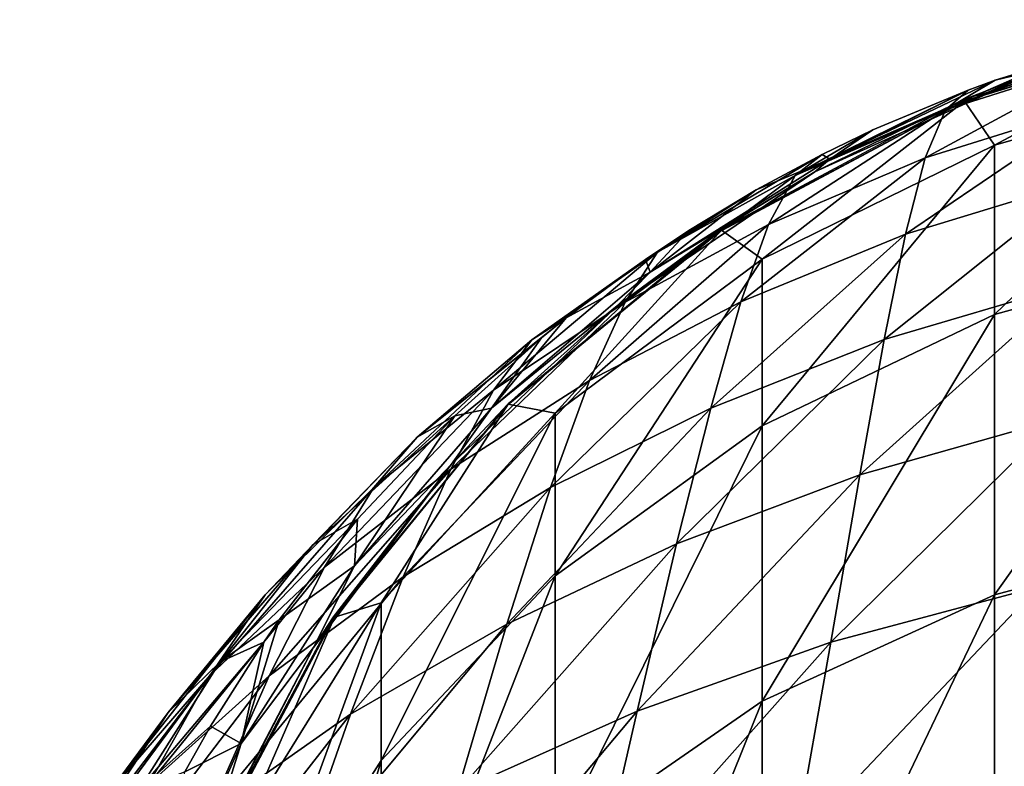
# Model space of a CAD drawing. Header units: millimetres. Extents: x -119 to 118, y -85 to 1160.
# Tile 43 of 49: x -12.13 to -4.07, y 1153.51 to 1159.63. Entities that reach past the tile are written whole.
import ezdxf

# ---------------------------------------------------------------- set-up
doc = ezdxf.new("R2010")
doc.units = ezdxf.units.MM
doc.header["$LTSCALE"] = 50.062222
for name, color, linetype in [('83', 7, 'CONTINUOUS'), ('85', 7, 'CONTINUOUS'), ('86', 7, 'CONTINUOUS'), ('92', 7, 'CONTINUOUS'), ('93', 7, 'CONTINUOUS')]:
    doc.layers.add(name, color=color, linetype=linetype)

msp = doc.modelspace()

# ---------------------------------------------------------------- linework, layer by layer
at = {"layer": '83', "color": 7, "linetype": 'CONTINUOUS', "true_color": 0xa2afbf}
for points in [[(-2.2386, 1159.6225, 80), (-4.149, 1158.6026, 72.9297), (-4.3933, 1158.9634, 80), (-2.2386, 1159.6225, 80)], [(-2.1089, 1159.1844, 72.8539), (-4.149, 1158.6026, 72.9297), (-2.2386, 1159.6225, 80), (-2.1089, 1159.1844, 72.8539)], [(-2.1089, 1157.7807, 65.7507), (-4.149, 1157.2138, 65.9019), (-2.1089, 1159.1844, 72.8539), (-2.1089, 1157.7807, 65.7507)], [(-2.1089, 1159.1844, 72.8539), (-4.149, 1157.2138, 65.9019), (-4.149, 1158.6026, 72.9297), (-2.1089, 1159.1844, 72.8539)], [(-4.3933, 1158.9634, 80), (-6.0516, 1157.6674, 73.0516), (-6.3839, 1157.9065, 80), (-4.3933, 1158.9634, 80)], [(-4.149, 1158.6026, 72.9297), (-6.0516, 1157.6674, 73.0516), (-4.3933, 1158.9634, 80), (-4.149, 1158.6026, 72.9297)], [(-4.149, 1157.2138, 65.9019), (-6.0516, 1156.3025, 66.1449), (-4.149, 1158.6026, 72.9297), (-4.149, 1157.2138, 65.9019)], [(-4.149, 1158.6026, 72.9297), (-6.0516, 1156.3025, 66.1449), (-6.0516, 1157.6674, 73.0516), (-4.149, 1158.6026, 72.9297)], [(-6.3839, 1157.9065, 80), (-7.7479, 1156.4072, 73.2159), (-8.1322, 1156.4813, 80), (-6.3839, 1157.9065, 80)], [(-6.0516, 1157.6674, 73.0516), (-7.7479, 1156.4072, 73.2159), (-6.3839, 1157.9065, 80), (-6.0516, 1157.6674, 73.0516)], [(-2.1089, 1155.4609, 58.8918), (-4.149, 1154.9186, 59.1158), (-2.1089, 1157.7807, 65.7507), (-2.1089, 1155.4609, 58.8918)], [(-2.1089, 1157.7807, 65.7507), (-4.149, 1154.9186, 59.1158), (-4.149, 1157.2138, 65.9019), (-2.1089, 1157.7807, 65.7507)], [(-6.0516, 1156.3025, 66.1449), (-7.7479, 1155.0745, 66.4724), (-6.0516, 1157.6674, 73.0516), (-6.0516, 1156.3025, 66.1449)], [(-6.0516, 1157.6674, 73.0516), (-7.7479, 1155.0745, 66.4724), (-7.7479, 1156.4072, 73.2159), (-6.0516, 1157.6674, 73.0516)], [(-4.149, 1154.9186, 59.1158), (-6.0516, 1154.0469, 59.4758), (-4.149, 1157.2138, 65.9019), (-4.149, 1154.9186, 59.1158)], [(-4.149, 1157.2138, 65.9019), (-6.0516, 1154.0469, 59.4758), (-6.0516, 1156.3025, 66.1449), (-4.149, 1157.2138, 65.9019)], [(-8.1322, 1156.4813, 80), (-9.172, 1154.8528, 73.4184), (-9.5553, 1154.7356, 80), (-8.1322, 1156.4813, 80)], [(-7.7479, 1156.4072, 73.2159), (-9.172, 1154.8528, 73.4184), (-8.1322, 1156.4813, 80), (-7.7479, 1156.4072, 73.2159)], [(-7.7479, 1155.0745, 66.4724), (-9.172, 1153.56, 66.8763), (-7.7479, 1156.4072, 73.2159), (-7.7479, 1155.0745, 66.4724)], [(-7.7479, 1156.4072, 73.2159), (-9.172, 1153.56, 66.8763), (-9.172, 1154.8528, 73.4184), (-7.7479, 1156.4072, 73.2159)], [(-6.0516, 1154.0469, 59.4758), (-7.7479, 1152.8722, 59.9609), (-6.0516, 1156.3025, 66.1449), (-6.0516, 1154.0469, 59.4758)], [(-6.0516, 1156.3025, 66.1449), (-7.7479, 1152.8722, 59.9609), (-7.7479, 1155.0745, 66.4724), (-6.0516, 1156.3025, 66.1449)], [(-2.1089, 1152.2649, 52.3948), (-4.149, 1151.7565, 52.6877), (-2.1089, 1155.4609, 58.8918), (-2.1089, 1152.2649, 52.3948)], [(-2.1089, 1155.4609, 58.8918), (-4.149, 1151.7565, 52.6877), (-4.149, 1154.9186, 59.1158), (-2.1089, 1155.4609, 58.8918)], [(-7.7479, 1152.8722, 59.9609), (-9.172, 1151.4235, 60.5593), (-7.7479, 1155.0745, 66.4724), (-7.7479, 1152.8722, 59.9609)], [(-7.7479, 1155.0745, 66.4724), (-9.172, 1151.4235, 60.5593), (-9.172, 1153.56, 66.8763), (-7.7479, 1155.0745, 66.4724)], [(-4.149, 1151.7565, 52.6877), (-6.0516, 1150.9393, 53.1585), (-4.149, 1154.9186, 59.1158), (-4.149, 1151.7565, 52.6877)], [(-4.149, 1154.9186, 59.1158), (-6.0516, 1150.9393, 53.1585), (-6.0516, 1154.0469, 59.4758), (-4.149, 1154.9186, 59.1158)], [(-9.172, 1153.56, 66.8763), (-10.2826, 1151.813, 67.3422), (-9.172, 1154.8528, 73.4184), (-9.172, 1153.56, 66.8763)], [(-9.172, 1154.8528, 73.4184), (-10.2826, 1151.813, 67.3422), (-10.2826, 1153.0599, 73.6521), (-9.172, 1154.8528, 73.4184)], [(-9.172, 1154.8528, 73.4184), (-10.2826, 1153.0599, 73.6521), (-9.5553, 1154.7356, 80), (-9.172, 1154.8528, 73.4184)], [(-9.5553, 1154.7356, 80), (-10.2826, 1153.0599, 73.6521), (-10.6126, 1152.7452, 80), (-9.5553, 1154.7356, 80)], [(-6.0516, 1150.9393, 53.1585), (-7.7479, 1149.8381, 53.793), (-6.0516, 1154.0469, 59.4758), (-6.0516, 1150.9393, 53.1585)], [(-6.0516, 1154.0469, 59.4758), (-7.7479, 1149.8381, 53.793), (-7.7479, 1152.8722, 59.9609), (-6.0516, 1154.0469, 59.4758)], [(-9.172, 1151.4235, 60.5593), (-10.2826, 1149.7523, 61.2494), (-9.172, 1153.56, 66.8763), (-9.172, 1151.4235, 60.5593)], [(-9.172, 1153.56, 66.8763), (-10.2826, 1149.7523, 61.2494), (-10.2826, 1151.813, 67.3422), (-9.172, 1153.56, 66.8763)]]:
    msp.add_3dface(points, dxfattribs=at)
at = {"layer": '85', "color": 7, "linetype": 'CONTINUOUS', "true_color": 0xa2afbf}
for points in [[(-2.2386, 1159.6225, 80), (-4.3933, 1158.9634, 80), (-4.3913, 1158.9643, 373.7), (-2.2386, 1159.6225, 80)], [(-2.2024, 1159.6298, 373.7), (-2.2386, 1159.6225, 80), (-4.3913, 1158.9643, 373.7), (-2.2024, 1159.6298, 373.7)], [(-4.3913, 1158.9643, 373.7), (-6.3839, 1157.9065, 80), (-6.4122, 1157.8877, 373.7), (-4.3913, 1158.9643, 373.7)], [(-4.3933, 1158.9634, 80), (-6.3839, 1157.9065, 80), (-4.3913, 1158.9643, 373.7), (-4.3933, 1158.9634, 80)], [(-6.3839, 1157.9065, 80), (-8.1322, 1156.4813, 80), (-6.4122, 1157.8877, 373.7), (-6.3839, 1157.9065, 80)], [(-6.4122, 1157.8877, 373.7), (-8.1322, 1156.4813, 80), (-8.1495, 1156.4639, 373.7), (-6.4122, 1157.8877, 373.7)], [(-8.1322, 1156.4813, 80), (-9.5553, 1154.7356, 80), (-8.1495, 1156.4639, 373.7), (-8.1322, 1156.4813, 80)], [(-8.1495, 1156.4639, 373.7), (-9.5553, 1154.7356, 80), (-9.5537, 1154.738, 373.7), (-8.1495, 1156.4639, 373.7)], [(-9.5537, 1154.738, 373.7), (-10.6126, 1152.7452, 80), (-10.6296, 1152.704, 373.7), (-9.5537, 1154.738, 373.7)], [(-9.5553, 1154.7356, 80), (-10.6126, 1152.7452, 80), (-9.5537, 1154.738, 373.7), (-9.5553, 1154.7356, 80)]]:
    msp.add_3dface(points, dxfattribs=at)
at = {"layer": '86', "linetype": 'CONTINUOUS'}
for points in [[(-2.2432, 1159.6291, 374.725), (-4.4004, 1158.9748, 374.725), (-3.8398, 1159.19, 376.725), (-2.2432, 1159.6291, 374.725)], [(-3.8398, 1159.19, 376.725), (-4.4004, 1158.9748, 374.725), (-5.6204, 1158.383, 376.725), (-3.8398, 1159.19, 376.725)], [(-4.4004, 1158.9748, 374.725), (-6.3886, 1157.9122, 374.725), (-5.6204, 1158.383, 376.725), (-4.4004, 1158.9748, 374.725)], [(-5.6204, 1158.383, 376.725), (-6.3886, 1157.9122, 374.725), (-7.2396, 1157.2852, 376.725), (-5.6204, 1158.383, 376.725)], [(-6.3886, 1157.9122, 374.725), (-8.1315, 1156.482, 374.725), (-7.2396, 1157.2852, 376.725), (-6.3886, 1157.9122, 374.725)], [(-7.2396, 1157.2852, 376.725), (-8.1315, 1156.482, 374.725), (-8.5973, 1155.9878, 376.725), (-7.2396, 1157.2852, 376.725)], [(-8.1315, 1156.482, 374.725), (-9.5618, 1154.7392, 374.725), (-8.5973, 1155.9878, 376.725), (-8.1315, 1156.482, 374.725)], [(-8.5973, 1155.9878, 376.725), (-9.5618, 1154.7392, 374.725), (-9.7263, 1154.4859, 376.725), (-8.5973, 1155.9878, 376.725)], [(-9.5618, 1154.7392, 374.725), (-10.6247, 1152.7506, 374.725), (-9.7263, 1154.4859, 376.725), (-9.5618, 1154.7392, 374.725)], [(-9.7263, 1154.4859, 376.725), (-10.6247, 1152.7506, 374.725), (-10.5945, 1152.8228, 376.7242), (-9.7263, 1154.4859, 376.725)]]:
    msp.add_3dface(points, dxfattribs=at)
at = {"layer": '92', "linetype": 'CONTINUOUS'}
for points in [[(-3.0271, 1159.4726, 389.5982), (-3.8584, 1159.2016, 383.1186), (-4.1435, 1159.1334, 389.4867), (-3.0271, 1159.4726, 389.5982)], [(-3.8398, 1159.19, 376.725), (-5.6204, 1158.383, 376.725), (-5.4982, 1158.4875, 383.0065), (-3.8398, 1159.19, 376.725)], [(-3.8584, 1159.2016, 383.1186), (-3.8398, 1159.19, 376.725), (-5.4982, 1158.4875, 383.0065), (-3.8584, 1159.2016, 383.1186)], [(-3.8584, 1159.2016, 383.1186), (-5.4982, 1158.4875, 383.0065), (-4.1435, 1159.1334, 389.4867), (-3.8584, 1159.2016, 383.1186)], [(-4.1435, 1159.1334, 389.4867), (-5.4982, 1158.4875, 383.0065), (-4.3633, 1159.0526, 389.4603), (-4.1435, 1159.1334, 389.4867)], [(-4.3633, 1159.0526, 389.4603), (-5.4982, 1158.4875, 383.0065), (-5.1434, 1158.7264, 389.3545), (-4.3633, 1159.0526, 389.4603)], [(-5.1434, 1158.7264, 389.3545), (-5.4982, 1158.4875, 383.0065), (-5.5588, 1158.5265, 389.29), (-5.1434, 1158.7264, 389.3545)], [(-5.4982, 1158.4875, 383.0065), (-5.6204, 1158.383, 376.725), (-6.9689, 1157.5625, 382.8713), (-5.4982, 1158.4875, 383.0065)], [(-5.4982, 1158.4875, 383.0065), (-6.9689, 1157.5625, 382.8713), (-6.101, 1158.2359, 389.1968), (-5.4982, 1158.4875, 383.0065)], [(-5.5588, 1158.5265, 389.29), (-5.4982, 1158.4875, 383.0065), (-6.101, 1158.2359, 389.1968), (-5.5588, 1158.5265, 389.29)], [(-5.6204, 1158.383, 376.725), (-7.2396, 1157.2852, 376.725), (-6.9689, 1157.5625, 382.8713), (-5.6204, 1158.383, 376.725)], [(-6.101, 1158.2359, 389.1968), (-6.9689, 1157.5625, 382.8713), (-6.6523, 1157.903, 389.0905), (-6.101, 1158.2359, 389.1968)], [(-6.6523, 1157.903, 389.0905), (-6.9689, 1157.5625, 382.8713), (-7.0084, 1157.6662, 389.0151), (-6.6523, 1157.903, 389.0905)], [(-7.0084, 1157.6662, 389.0151), (-6.9689, 1157.5625, 382.8713), (-7.6566, 1157.1865, 388.8629), (-7.0084, 1157.6662, 389.0151)], [(-6.9689, 1157.5625, 382.8713), (-7.2396, 1157.2852, 376.725), (-8.2694, 1156.4466, 382.715), (-6.9689, 1157.5625, 382.8713)], [(-6.9689, 1157.5625, 382.8713), (-8.2694, 1156.4466, 382.715), (-7.6566, 1157.1865, 388.8629), (-6.9689, 1157.5625, 382.8713)], [(-7.2396, 1157.2852, 376.725), (-8.5973, 1155.9878, 376.725), (-8.2694, 1156.4466, 382.715), (-7.2396, 1157.2852, 376.725)], [(-7.6566, 1157.1865, 388.8629), (-8.2694, 1156.4466, 382.715), (-7.859, 1157.0227, 388.8111), (-7.6566, 1157.1865, 388.8629)], [(-7.859, 1157.0227, 388.8111), (-8.2694, 1156.4466, 382.715), (-8.5696, 1156.3861, 388.61), (-7.859, 1157.0227, 388.8111)], [(-8.2694, 1156.4466, 382.715), (-8.5973, 1155.9878, 376.725), (-9.3911, 1155.1549, 382.5366), (-8.2694, 1156.4466, 382.715)], [(-8.2694, 1156.4466, 382.715), (-9.3911, 1155.1549, 382.5366), (-8.5696, 1156.3861, 388.61), (-8.2694, 1156.4466, 382.715)], [(-8.5696, 1156.3861, 388.61), (-9.3911, 1155.1549, 382.5366), (-9.3652, 1155.5379, 388.3426), (-8.5696, 1156.3861, 388.61)], [(-8.5973, 1155.9878, 376.725), (-9.7263, 1154.4859, 376.725), (-9.3911, 1155.1549, 382.5366), (-8.5973, 1155.9878, 376.725)], [(-9.3652, 1155.5379, 388.3426), (-9.3911, 1155.1549, 382.5366), (-10.008, 1154.7124, 388.0822), (-9.3652, 1155.5379, 388.3426)], [(-9.3911, 1155.1549, 382.5366), (-9.7263, 1154.4859, 376.725), (-10.3191, 1153.7001, 382.3301), (-9.3911, 1155.1549, 382.5366)], [(-9.3911, 1155.1549, 382.5366), (-10.3191, 1153.7001, 382.3301), (-10.008, 1154.7124, 388.0822), (-9.3911, 1155.1549, 382.5366)], [(-10.008, 1154.7124, 388.0822), (-10.3191, 1153.7001, 382.3301), (-10.1346, 1154.5307, 388.0247), (-10.008, 1154.7124, 388.0822)], [(-10.1346, 1154.5307, 388.0247), (-10.3191, 1153.7001, 382.3301), (-10.5706, 1153.8435, 387.807), (-10.1346, 1154.5307, 388.0247)], [(-9.7263, 1154.4859, 376.725), (-10.5945, 1152.8228, 376.7242), (-10.3191, 1153.7001, 382.3301), (-9.7263, 1154.4859, 376.725)], [(-10.5706, 1153.8435, 387.807), (-10.3191, 1153.7001, 382.3301), (-10.7822, 1153.4676, 387.6875), (-10.5706, 1153.8435, 387.807)], [(-10.3191, 1153.7001, 382.3301), (-10.5945, 1152.8228, 376.7242), (-11.0333, 1152.0917, 382.0866), (-10.3191, 1153.7001, 382.3301)], [(-10.3191, 1153.7001, 382.3301), (-11.0333, 1152.0917, 382.0866), (-10.7822, 1153.4676, 387.6875), (-10.3191, 1153.7001, 382.3301)]]:
    msp.add_3dface(points, dxfattribs=at)
at = {"layer": '93', "linetype": 'CONTINUOUS'}
for points in [[(-3.0271, 1159.4726, 389.5982), (-4.1435, 1159.1334, 389.4867), (-4.5495, 1158.8911, 394.5744), (-3.0271, 1159.4726, 389.5982)], [(-3.1958, 1159.3189, 394.7659), (-3.0271, 1159.4726, 389.5982), (-4.5495, 1158.8911, 394.5744), (-3.1958, 1159.3189, 394.7659)], [(-3.3072, 1158.9381, 399.689), (-3.1958, 1159.3189, 394.7659), (-4.7148, 1158.4985, 399.4462), (-3.3072, 1158.9381, 399.689)], [(-4.7148, 1158.4985, 399.4462), (-3.1958, 1159.3189, 394.7659), (-4.5495, 1158.8911, 394.5744), (-4.7148, 1158.4985, 399.4462)], [(-4.1435, 1159.1334, 389.4867), (-4.3633, 1159.0526, 389.4603), (-4.5495, 1158.8911, 394.5744), (-4.1435, 1159.1334, 389.4867)], [(-4.3633, 1159.0526, 389.4603), (-5.1434, 1158.7264, 389.3545), (-5.7812, 1158.3544, 394.3295), (-4.3633, 1159.0526, 389.4603)], [(-4.5495, 1158.8911, 394.5744), (-4.3633, 1159.0526, 389.4603), (-5.7812, 1158.3544, 394.3295), (-4.5495, 1158.8911, 394.5744)], [(-4.7148, 1158.4985, 399.4462), (-4.5495, 1158.8911, 394.5744), (-5.9987, 1157.9521, 399.1304), (-4.7148, 1158.4985, 399.4462)], [(-5.9987, 1157.9521, 399.1304), (-4.5495, 1158.8911, 394.5744), (-5.7812, 1158.3544, 394.3295), (-5.9987, 1157.9521, 399.1304)], [(-3.4083, 1158.3213, 404.3921), (-3.3072, 1158.9381, 399.689), (-4.8775, 1157.8729, 404.1), (-3.4083, 1158.3213, 404.3921)], [(-4.8775, 1157.8729, 404.1), (-3.3072, 1158.9381, 399.689), (-4.7148, 1158.4985, 399.4462), (-4.8775, 1157.8729, 404.1)], [(-5.1434, 1158.7264, 389.3545), (-5.5588, 1158.5265, 389.29), (-5.7812, 1158.3544, 394.3295), (-5.1434, 1158.7264, 389.3545)], [(-5.5588, 1158.5265, 389.29), (-6.101, 1158.2359, 389.1968), (-6.9077, 1157.7243, 394.0373), (-5.5588, 1158.5265, 389.29)], [(-5.7812, 1158.3544, 394.3295), (-5.5588, 1158.5265, 389.29), (-6.9077, 1157.7243, 394.0373), (-5.7812, 1158.3544, 394.3295)], [(-4.8775, 1157.8729, 404.1), (-4.7148, 1158.4985, 399.4462), (-6.2253, 1157.3181, 403.7149), (-4.8775, 1157.8729, 404.1)], [(-6.2253, 1157.3181, 403.7149), (-4.7148, 1158.4985, 399.4462), (-5.9987, 1157.9521, 399.1304), (-6.2253, 1157.3181, 403.7149)], [(-5.9987, 1157.9521, 399.1304), (-5.7812, 1158.3544, 394.3295), (-7.175, 1157.3152, 398.748), (-5.9987, 1157.9521, 399.1304)], [(-7.175, 1157.3152, 398.748), (-5.7812, 1158.3544, 394.3295), (-6.9077, 1157.7243, 394.0373), (-7.175, 1157.3152, 398.748)], [(-3.5133, 1157.4638, 408.8911), (-3.4083, 1158.3213, 404.3921), (-5.0516, 1157.0097, 408.5493), (-3.5133, 1157.4638, 408.8911)], [(-5.0516, 1157.0097, 408.5493), (-3.4083, 1158.3213, 404.3921), (-4.8775, 1157.8729, 404.1), (-5.0516, 1157.0097, 408.5493)], [(-6.101, 1158.2359, 389.1968), (-6.6523, 1157.903, 389.0905), (-6.9077, 1157.7243, 394.0373), (-6.101, 1158.2359, 389.1968)], [(-6.6523, 1157.903, 389.0905), (-7.0084, 1157.6662, 389.0151), (-7.9382, 1157.0085, 393.7014), (-6.6523, 1157.903, 389.0905)], [(-6.9077, 1157.7243, 394.0373), (-6.6523, 1157.903, 389.0905), (-7.9382, 1157.0085, 393.7014), (-6.9077, 1157.7243, 394.0373)], [(-6.2253, 1157.3181, 403.7149), (-5.9987, 1157.9521, 399.1304), (-7.4649, 1156.6739, 403.2439), (-6.2253, 1157.3181, 403.7149)], [(-7.4649, 1156.6739, 403.2439), (-5.9987, 1157.9521, 399.1304), (-7.175, 1157.3152, 398.748), (-7.4649, 1156.6739, 403.2439)], [(-5.0516, 1157.0097, 408.5493), (-4.8775, 1157.8729, 404.1), (-6.4726, 1156.4484, 408.0956), (-5.0516, 1157.0097, 408.5493)], [(-6.4726, 1156.4484, 408.0956), (-4.8775, 1157.8729, 404.1), (-6.2253, 1157.3181, 403.7149), (-6.4726, 1156.4484, 408.0956)], [(-7.175, 1157.3152, 398.748), (-6.9077, 1157.7243, 394.0373), (-8.2519, 1156.5955, 398.3042), (-7.175, 1157.3152, 398.748)], [(-8.2519, 1156.5955, 398.3042), (-6.9077, 1157.7243, 394.0373), (-7.9382, 1157.0085, 393.7014), (-8.2519, 1156.5955, 398.3042)], [(-7.0084, 1157.6662, 389.0151), (-7.6566, 1157.1865, 388.8629), (-7.9382, 1157.0085, 393.7014), (-7.0084, 1157.6662, 389.0151)], [(-3.6362, 1156.3564, 413.2027), (-3.5133, 1157.4638, 408.8911), (-5.2511, 1155.9001, 412.8095), (-3.6362, 1156.3564, 413.2027)], [(-5.2511, 1155.9001, 412.8095), (-3.5133, 1157.4638, 408.8911), (-5.0516, 1157.0097, 408.5493), (-5.2511, 1155.9001, 412.8095)], [(-7.4649, 1156.6739, 403.2439), (-7.175, 1157.3152, 398.748), (-8.6016, 1155.9484, 402.6933), (-7.4649, 1156.6739, 403.2439)], [(-8.6016, 1155.9484, 402.6933), (-7.175, 1157.3152, 398.748), (-8.2519, 1156.5955, 398.3042), (-8.6016, 1155.9484, 402.6933)], [(-6.4726, 1156.4484, 408.0956), (-6.2253, 1157.3181, 403.7149), (-7.7851, 1155.7975, 407.5371), (-6.4726, 1156.4484, 408.0956)], [(-7.7851, 1155.7975, 407.5371), (-6.2253, 1157.3181, 403.7149), (-7.4649, 1156.6739, 403.2439), (-7.7851, 1155.7975, 407.5371)], [(-7.6566, 1157.1865, 388.8629), (-7.859, 1157.0227, 388.8111), (-8.8778, 1156.2108, 393.3244), (-7.6566, 1157.1865, 388.8629)], [(-7.9382, 1157.0085, 393.7014), (-7.6566, 1157.1865, 388.8629), (-8.8778, 1156.2108, 393.3244), (-7.9382, 1157.0085, 393.7014)], [(-8.2519, 1156.5955, 398.3042), (-7.9382, 1157.0085, 393.7014), (-9.2338, 1155.7965, 397.803), (-8.2519, 1156.5955, 398.3042)], [(-9.2338, 1155.7965, 397.803), (-7.9382, 1157.0085, 393.7014), (-8.8778, 1156.2108, 393.3244), (-9.2338, 1155.7965, 397.803)], [(-7.859, 1157.0227, 388.8111), (-8.5696, 1156.3861, 388.61), (-8.8778, 1156.2108, 393.3244), (-7.859, 1157.0227, 388.8111)], [(-5.2511, 1155.9001, 412.8095), (-5.0516, 1157.0097, 408.5493), (-6.7519, 1155.3351, 412.2866), (-5.2511, 1155.9001, 412.8095)], [(-6.7519, 1155.3351, 412.2866), (-5.0516, 1157.0097, 408.5493), (-6.4726, 1156.4484, 408.0956), (-6.7519, 1155.3351, 412.2866)], [(-7.7851, 1155.7975, 407.5371), (-7.4649, 1156.6739, 403.2439), (-8.9912, 1155.0651, 406.8816), (-7.7851, 1155.7975, 407.5371)], [(-8.9912, 1155.0651, 406.8816), (-7.4649, 1156.6739, 403.2439), (-8.6016, 1155.9484, 402.6933), (-8.9912, 1155.0651, 406.8816)], [(-8.6016, 1155.9484, 402.6933), (-8.2519, 1156.5955, 398.3042), (-9.6378, 1155.1445, 402.069), (-8.6016, 1155.9484, 402.6933)], [(-9.6378, 1155.1445, 402.069), (-8.2519, 1156.5955, 398.3042), (-9.2338, 1155.7965, 397.803), (-9.6378, 1155.1445, 402.069)], [(-6.7519, 1155.3351, 412.2866), (-6.4726, 1156.4484, 408.0956), (-8.1434, 1154.6793, 411.6419), (-6.7519, 1155.3351, 412.2866)], [(-8.1434, 1154.6793, 411.6419), (-6.4726, 1156.4484, 408.0956), (-7.7851, 1155.7975, 407.5371), (-8.1434, 1154.6793, 411.6419)], [(-8.8778, 1156.2108, 393.3244), (-8.5696, 1156.3861, 388.61), (-9.7292, 1155.3321, 392.9079), (-8.8778, 1156.2108, 393.3244)], [(-8.5696, 1156.3861, 388.61), (-9.3652, 1155.5379, 388.3426), (-9.7292, 1155.3321, 392.9079), (-8.5696, 1156.3861, 388.61)], [(-3.791, 1154.9851, 417.3412), (-3.6362, 1156.3564, 413.2027), (-5.4899, 1154.5307, 416.8939), (-3.791, 1154.9851, 417.3412)], [(-5.4899, 1154.5307, 416.8939), (-3.6362, 1156.3564, 413.2027), (-5.2511, 1155.9001, 412.8095), (-5.4899, 1154.5307, 416.8939)], [(-9.2338, 1155.7965, 397.803), (-8.8778, 1156.2108, 393.3244), (-10.1226, 1154.918, 397.2481), (-9.2338, 1155.7965, 397.803)], [(-10.1226, 1154.918, 397.2481), (-8.8778, 1156.2108, 393.3244), (-9.7292, 1155.3321, 392.9079), (-10.1226, 1154.918, 397.2481)], [(-8.9912, 1155.0651, 406.8816), (-8.6016, 1155.9484, 402.6933), (-10.09, 1154.2543, 406.1366), (-8.9912, 1155.0651, 406.8816)], [(-10.09, 1154.2543, 406.1366), (-8.6016, 1155.9484, 402.6933), (-9.6378, 1155.1445, 402.069), (-10.09, 1154.2543, 406.1366)], [(-5.4899, 1154.5307, 416.8939), (-5.2511, 1155.9001, 412.8095), (-7.0747, 1153.966, 416.301), (-5.4899, 1154.5307, 416.8939)], [(-7.0747, 1153.966, 416.301), (-5.2511, 1155.9001, 412.8095), (-6.7519, 1155.3351, 412.2866), (-7.0747, 1153.966, 416.301)], [(-9.6378, 1155.1445, 402.069), (-9.2338, 1155.7965, 397.803), (-10.5736, 1154.2617, 401.3768), (-9.6378, 1155.1445, 402.069)], [(-10.5736, 1154.2617, 401.3768), (-9.2338, 1155.7965, 397.803), (-10.1226, 1154.918, 397.2481), (-10.5736, 1154.2617, 401.3768)], [(-8.1434, 1154.6793, 411.6419), (-7.7851, 1155.7975, 407.5371), (-9.4239, 1153.9408, 410.8842), (-8.1434, 1154.6793, 411.6419)], [(-9.4239, 1153.9408, 410.8842), (-7.7851, 1155.7975, 407.5371), (-8.9912, 1155.0651, 406.8816), (-9.4239, 1153.9408, 410.8842)], [(-9.3652, 1155.5379, 388.3426), (-10.008, 1154.7124, 388.0822), (-10.4914, 1154.3691, 392.4531), (-9.3652, 1155.5379, 388.3426)], [(-9.7292, 1155.3321, 392.9079), (-9.3652, 1155.5379, 388.3426), (-10.4914, 1154.3691, 392.4531), (-9.7292, 1155.3321, 392.9079)], [(-10.1226, 1154.918, 397.2481), (-9.7292, 1155.3321, 392.9079), (-10.9175, 1153.9548, 396.6438), (-10.1226, 1154.918, 397.2481)], [(-10.9175, 1153.9548, 396.6438), (-9.7292, 1155.3321, 392.9079), (-10.4914, 1154.3691, 392.4531), (-10.9175, 1153.9548, 396.6438)], [(-7.0747, 1153.966, 416.301), (-6.7519, 1155.3351, 412.2866), (-8.5471, 1153.3085, 415.5717), (-7.0747, 1153.966, 416.301)], [(-8.5471, 1153.3085, 415.5717), (-6.7519, 1155.3351, 412.2866), (-8.1434, 1154.6793, 411.6419), (-8.5471, 1153.3085, 415.5717)], [(-10.09, 1154.2543, 406.1366), (-9.6378, 1155.1445, 402.069), (-11.0794, 1153.3645, 405.3104), (-10.09, 1154.2543, 406.1366)], [(-11.0794, 1153.3645, 405.3104), (-9.6378, 1155.1445, 402.069), (-10.5736, 1154.2617, 401.3768), (-11.0794, 1153.3645, 405.3104)], [(-9.4239, 1153.9408, 410.8842), (-8.9912, 1155.0651, 406.8816), (-10.5899, 1153.123, 410.0227), (-9.4239, 1153.9408, 410.8842)], [(-10.5899, 1153.123, 410.0227), (-8.9912, 1155.0651, 406.8816), (-10.09, 1154.2543, 406.1366), (-10.5899, 1153.123, 410.0227)], [(-10.5736, 1154.2617, 401.3768), (-10.1226, 1154.918, 397.2481), (-11.407, 1153.294, 400.6245), (-10.5736, 1154.2617, 401.3768)], [(-11.407, 1153.294, 400.6245), (-10.1226, 1154.918, 397.2481), (-10.9175, 1153.9548, 396.6438), (-11.407, 1153.294, 400.6245)], [(-3.9918, 1153.3302, 421.3191), (-3.791, 1154.9851, 417.3412), (-5.7821, 1152.8824, 420.8146), (-3.9918, 1153.3302, 421.3191)], [(-5.7821, 1152.8824, 420.8146), (-3.791, 1154.9851, 417.3412), (-5.4899, 1154.5307, 416.8939), (-5.7821, 1152.8824, 420.8146)], [(-10.008, 1154.7124, 388.0822), (-10.1346, 1154.5307, 388.0247), (-10.4914, 1154.3691, 392.4531), (-10.008, 1154.7124, 388.0822)], [(-8.5471, 1153.3085, 415.5717), (-8.1434, 1154.6793, 411.6419), (-9.9031, 1152.5668, 414.7159), (-8.5471, 1153.3085, 415.5717)], [(-9.9031, 1152.5668, 414.7159), (-8.1434, 1154.6793, 411.6419), (-9.4239, 1153.9408, 410.8842), (-9.9031, 1152.5668, 414.7159)], [(-10.1346, 1154.5307, 388.0247), (-10.5706, 1153.8435, 387.807), (-11.161, 1153.3154, 391.9604), (-10.1346, 1154.5307, 388.0247)], [(-10.4914, 1154.3691, 392.4531), (-10.1346, 1154.5307, 388.0247), (-11.161, 1153.3154, 391.9604), (-10.4914, 1154.3691, 392.4531)], [(-5.7821, 1152.8824, 420.8146), (-5.4899, 1154.5307, 416.8939), (-7.4524, 1152.3228, 420.1512), (-5.7821, 1152.8824, 420.8146)], [(-7.4524, 1152.3228, 420.1512), (-5.4899, 1154.5307, 416.8939), (-7.0747, 1153.966, 416.301), (-7.4524, 1152.3228, 420.1512)], [(-10.9175, 1153.9548, 396.6438), (-10.4914, 1154.3691, 392.4531), (-11.6148, 1152.8981, 395.9939), (-10.9175, 1153.9548, 396.6438)], [(-11.6148, 1152.8981, 395.9939), (-10.4914, 1154.3691, 392.4531), (-11.161, 1153.3154, 391.9604), (-11.6148, 1152.8981, 395.9939)], [(-11.0794, 1153.3645, 405.3104), (-10.5736, 1154.2617, 401.3768), (-11.9558, 1152.3895, 404.4136), (-11.0794, 1153.3645, 405.3104)], [(-11.9558, 1152.3895, 404.4136), (-10.5736, 1154.2617, 401.3768), (-11.407, 1153.294, 400.6245), (-11.9558, 1152.3895, 404.4136)], [(-10.5899, 1153.123, 410.0227), (-10.09, 1154.2543, 406.1366), (-11.6368, 1152.2257, 409.0676), (-10.5899, 1153.123, 410.0227)], [(-11.6368, 1152.2257, 409.0676), (-10.09, 1154.2543, 406.1366), (-11.0794, 1153.3645, 405.3104), (-11.6368, 1152.2257, 409.0676)], [(-11.407, 1153.294, 400.6245), (-10.9175, 1153.9548, 396.6438), (-12.1338, 1152.2312, 399.8195), (-11.407, 1153.294, 400.6245)], [(-12.1338, 1152.2312, 399.8195), (-10.9175, 1153.9548, 396.6438), (-11.6148, 1152.8981, 395.9939), (-12.1338, 1152.2312, 399.8195)], [(-9.9031, 1152.5668, 414.7159), (-9.4239, 1153.9408, 410.8842), (-11.1371, 1151.7447, 413.744), (-9.9031, 1152.5668, 414.7159)], [(-11.1371, 1151.7447, 413.744), (-9.4239, 1153.9408, 410.8842), (-10.5899, 1153.123, 410.0227), (-11.1371, 1151.7447, 413.744)], [(-7.4524, 1152.3228, 420.1512), (-7.0747, 1153.966, 416.301), (-9.0041, 1151.6689, 419.3401), (-7.4524, 1152.3228, 420.1512)], [(-9.0041, 1151.6689, 419.3401), (-7.0747, 1153.966, 416.301), (-8.5471, 1153.3085, 415.5717), (-9.0041, 1151.6689, 419.3401)], [(-10.5706, 1153.8435, 387.807), (-10.7822, 1153.4676, 387.6875), (-11.161, 1153.3154, 391.9604), (-10.5706, 1153.8435, 387.807)], [(-2.2168, 1151.6632, 425.523), (-2.073, 1153.6378, 421.6523), (-4.2529, 1151.3654, 425.1458), (-2.2168, 1151.6632, 425.523)], [(-4.2529, 1151.3654, 425.1458), (-2.073, 1153.6378, 421.6523), (-3.9918, 1153.3302, 421.3191), (-4.2529, 1151.3654, 425.1458)]]:
    msp.add_3dface(points, dxfattribs=at)

doc.saveas('drawing.dxf')
